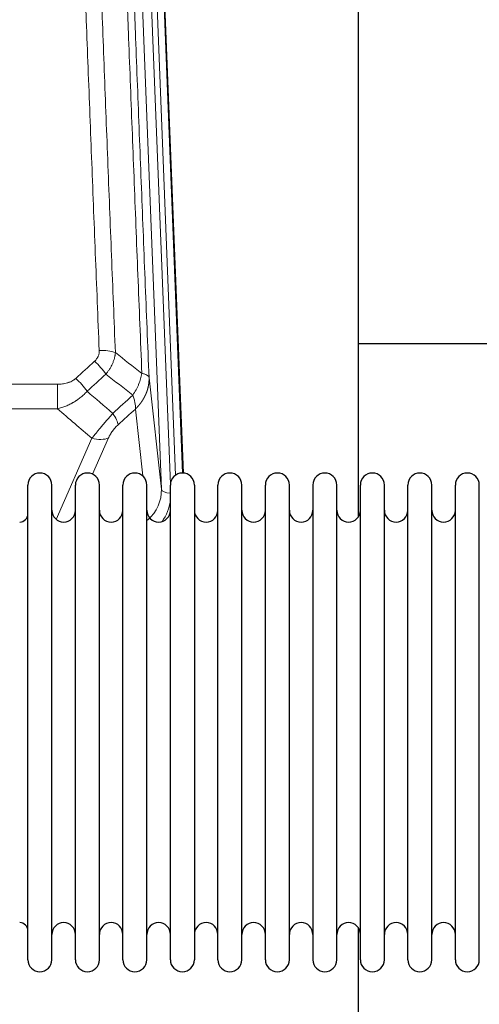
# Model space of a CAD drawing. Header units: inches. Extents: x 0 to 23760, y -13 to 16800.
# Tile 54 of 256: x 4929 to 5125, y 7834 to 8252. Entities that reach past the tile are written whole.
import ezdxf

# ---------------------------------------------------------------- set-up
doc = ezdxf.new("R2010")
doc.units = ezdxf.units.IN
doc.layers.add('1', color=7, linetype='Continuous', true_color=0xffffff)

msp = doc.modelspace()

# ---------------------------------------------------------------- linework, layer by layer
at = {"layer": '1', "color": 110, "linetype": 'Continuous', "lineweight": 13}
for p, q in [((4989.277, 8052.51), (4976.211, 8384.404)), ((4993.123, 8054.597), (4980.203, 8382.777)), ((4995.328, 8058.493), (4982.55, 8383.07)), ((4985.544, 8381.85), (4998.239, 8059.386)), ((4711.927, 8097.116), (4945.1, 8097.116)), ((4945.1, 8097.116), (4945.1, 8086.685)), ((4984.029, 8099.916), (4989.277, 8052.51)), ((4945.1, 8086.685), (4711.927, 8086.685)), ((4981.362, 8058.131), (4978.215, 8086.565)), ((4944.571, 8039.645), (4959.727, 8074.165)), ((4966.788, 8074.315), (4960.013, 8058.884))]:
    msp.add_line(p, q, dxfattribs=at)
at = {"layer": '1', "color": 2, "linetype": 'Continuous', "lineweight": 25}
for p, q in [((4985.918, 8378.592), (4998.485, 8059.38)), ((5073.174, 8040.92), (5073.174, 8266.302)), ((5145.154, 8114.254), (5073.111, 8114.254)), ((4932.514, 8042.883), (4932.514, 8054.283)), ((4942.714, 8042.883), (4942.714, 8054.283)), ((4952.714, 8042.883), (4952.714, 8054.283)), ((4962.914, 8042.883), (4962.914, 8054.283)), ((4972.914, 8042.883), (4972.914, 8054.283)), ((4983.114, 8042.883), (4983.114, 8054.283)), ((4993.114, 8042.883), (4993.114, 8054.283)), ((5003.314, 8054.283), (5003.314, 8042.883)), ((5013.314, 8042.883), (5013.314, 8054.283)), ((5023.514, 8042.883), (5023.514, 8054.283)), ((5033.514, 7852.483), (5033.514, 8054.283)), ((5043.714, 7852.483), (5043.714, 8054.283)), ((5053.714, 8054.283), (5053.714, 7852.483)), ((5063.914, 7852.483), (5063.914, 8054.283)), ((5073.914, 7852.483), (5073.914, 8054.283)), ((5084.114, 7852.483), (5084.114, 8054.283)), ((5094.114, 7852.483), (5094.114, 8054.283)), ((5104.314, 7852.483), (5104.314, 8054.283)), ((5114.314, 7852.483), (5114.314, 8054.283)), ((5124.514, 7852.483), (5124.514, 8054.283)), ((4932.514, 7852.483), (4932.514, 8042.883)), ((4942.714, 7852.483), (4942.714, 8042.883)), ((4952.714, 7852.483), (4952.714, 8042.883)), ((4962.914, 7852.483), (4962.914, 8042.883)), ((4972.914, 7852.483), (4972.914, 8042.883)), ((4983.114, 7852.483), (4983.114, 8042.883)), ((4993.114, 7852.483), (4993.114, 8042.883)), ((5003.314, 8042.883), (5003.314, 7852.483)), ((5013.314, 7852.483), (5013.314, 8042.883)), ((5023.514, 7852.483), (5023.514, 8042.883)), ((5073.174, 7829.03), (5073.174, 7865.857))]:
    msp.add_line(p, q, dxfattribs=at)
for centre, radius, start, end in [((4937.614, 8054.283), 5.1, 0, 180), ((4957.814, 8054.283), 5.1, 0, 180), ((4978.014, 8054.283), 5.1, 0, 180), ((4998.214, 8054.283), 5.1, 0, 180), ((5018.414, 8054.283), 5.1, 0, 180), ((5038.614, 8054.283), 5.1, 0, 180), ((5058.814, 8054.283), 5.1, 0, 180), ((5079.014, 8054.283), 5.1, 0, 180), ((5099.214, 8054.283), 5.1, 0, 180), ((5119.414, 8054.283), 5.1, 0, 180), ((4929.014, 8042.033), 3.5, 270, 0), ((4947.714, 8043.533), 5, 180, 0), ((4967.914, 8043.533), 5, 180, 0), ((4988.114, 8043.533), 5, 180, 0), ((5008.314, 8043.533), 5, 180, 0), ((5028.514, 8043.533), 5, 180, 0), ((5048.714, 8043.533), 5, 180, 0), ((5068.914, 8043.533), 5, 180, 0), ((5089.114, 8043.533), 5, 180, 0), ((5109.314, 8043.533), 5, 180, 0), ((4929.014, 7864.733), 3.5, 0, 90), ((4947.714, 7863.233), 5, 0, 180), ((4967.914, 7863.233), 5, 0, 180), ((4988.114, 7863.233), 5, 0, 180), ((5008.314, 7863.233), 5, 0, 180), ((5028.514, 7863.233), 5, 0, 180), ((5048.714, 7863.233), 5, 0, 180), ((5068.914, 7863.233), 5, 0, 180), ((5089.114, 7863.233), 5, 0, 180), ((5109.314, 7863.233), 5, 0, 180), ((4937.614, 7852.483), 5.1, 180, 0), ((4957.814, 7852.483), 5.1, 180, 0), ((4978.014, 7852.483), 5.1, 180, 0), ((4998.214, 7852.483), 5.1, 180, 0), ((5018.414, 7852.483), 5.1, 180, 0), ((5038.614, 7852.483), 5.1, 180, 0), ((5058.814, 7852.483), 5.1, 180, 0), ((5079.014, 7852.483), 5.1, 180, 0), ((5099.214, 7852.483), 5.1, 180, 0), ((5119.414, 7852.483), 5.1, 180, 0)]:
    msp.add_arc(centre, radius, start, end, dxfattribs=at)
at = {"layer": '1', "color": 110, "linetype": 'Continuous', "lineweight": 13}
for centre, major_axis, ratio, start_param, end_param in [((4962.839, 8107.207), (9.992, 0.404), 0.431453, 0.7935197, 1.5533391), ((4960.867, 8102.614), (-6.729, 7.397), 0.3051216, 4.2889758, 5.0360109), ((4952.858, 8095.322), (-6.736, 7.391), 0.3030979, 4.2875497, 5.03344), ((4963.814, 8085.935), (-6.719, 7.407), 0.3029797, 3.5431496, 4.2886573), ((4959.727, 8080.336), (9.156, -4.02), 0.5833249, 4.9631119, 5.806783), ((4969.25, 8052.012), (20.033, -0.591), 0.8872905, 5.5253333, 6.3444464), ((4993.269, 8052.731), (-3.997, -0.157), 0.4614673, 0.0341943, 1.5136497), ((4969.25, 8050.165), (24.034, -0.11), 0.8859493, 5.722211, 6.1681029)]:
    msp.add_ellipse(centre, major_axis=major_axis, ratio=ratio, start_param=start_param, end_param=end_param, dxfattribs=at)
for points, knots in [([(4962.839, 8111.525), (4962.282, 8125.355), (4961.181, 8152.886), (4959.573, 8193.789), (4958.531, 8220.798), (4957.76, 8240.956), (4957.378, 8251.011), (4956.999, 8261.029), (4956.748, 8267.699), (4956.623, 8271.031), (4955.999, 8287.666), (4955.508, 8300.903), (4954.783, 8320.652), (4954.543, 8327.217), (4954.067, 8340.307), (4953.831, 8346.834), (4953.129, 8366.357), (4952.208, 8392.236), (4951.318, 8417.814), (4950.88, 8430.528)], [0, 0, 0, 0, 0.125, 0.25, 0.375, 0.375, 0.4375, 0.46875, 0.46875, 0.5, 0.5, 0.625, 0.625, 0.6875, 0.6875, 0.75, 0.75, 0.875, 1, 1, 1, 1]), ([(4957.748, 8429.162), (4958.186, 8416.464), (4959.078, 8390.919), (4960, 8365.072), (4960.703, 8345.574), (4960.939, 8339.056), (4961.415, 8325.982), (4961.656, 8319.426), (4962.382, 8299.702), (4962.874, 8286.481), (4963.498, 8269.867), (4963.623, 8266.54), (4963.875, 8259.878), (4964.254, 8249.873), (4964.637, 8239.831), (4965.409, 8219.698), (4966.452, 8192.724), (4968.062, 8151.872), (4969.164, 8124.377), (4969.722, 8110.564)], [0, 0, 0, 0, 0.125, 0.25, 0.25, 0.3125, 0.3125, 0.375, 0.375, 0.5, 0.5, 0.53125, 0.53125, 0.5625, 0.625, 0.625, 0.75, 0.875, 1, 1, 1, 1]), ([(4980.974, 8101.697), (4980.403, 8115.75), (4979.275, 8143.721), (4977.63, 8185.272), (4976.563, 8212.703), (4975.775, 8233.176), (4975.384, 8243.387), (4974.932, 8255.256), (4974.74, 8260.333), (4974.612, 8263.715), (4974.548, 8265.406), (4974.229, 8273.851), (4973.849, 8283.958), (4973.412, 8295.702), (4973.225, 8300.725), (4973.101, 8304.071), (4973.039, 8305.743), (4972.483, 8320.779), (4971.51, 8347.354), (4970.099, 8386.747), (4969.191, 8412.697), (4968.745, 8425.593)], [0, 0, 0, 0, 0.125, 0.25, 0.375, 0.375, 0.4375, 0.46875, 0.484375, 0.484375, 0.5, 0.5, 0.5625, 0.59375, 0.609375, 0.609375, 0.625, 0.625, 0.75, 0.875, 1, 1, 1, 1]), ([(4971.834, 8422.585), (4972.279, 8409.737), (4973.185, 8383.886), (4974.592, 8344.642), (4975.562, 8318.169), (4976.116, 8303.189), (4976.178, 8301.524), (4976.302, 8298.19), (4976.488, 8293.187), (4976.925, 8281.488), (4977.303, 8271.419), (4977.621, 8263.006), (4977.685, 8261.322), (4977.813, 8257.952), (4978.004, 8252.894), (4978.455, 8241.07), (4978.845, 8230.898), (4979.631, 8210.503), (4980.694, 8183.175), (4982.335, 8141.781), (4983.46, 8113.916), (4984.029, 8099.916)], [0, 0, 0, 0, 0.125, 0.25, 0.375, 0.375, 0.390625, 0.390625, 0.40625, 0.4375, 0.5, 0.5, 0.515625, 0.515625, 0.53125, 0.5625, 0.625, 0.625, 0.75, 0.875, 1, 1, 1, 1]), ([(4962.839, 8111.525), (4962.848, 8111.311), (4962.845, 8111.098), (4962.828, 8110.832), (4962.824, 8110.779), (4962.814, 8110.673), (4962.809, 8110.619), (4962.79, 8110.46), (4962.774, 8110.355), (4962.719, 8110.041), (4962.67, 8109.835), (4962.55, 8109.428), (4962.478, 8109.227), (4962.352, 8108.931), (4962.307, 8108.832), (4962.234, 8108.687), (4962.209, 8108.638), (4962.158, 8108.542), (4962.132, 8108.494), (4961.997, 8108.257), (4961.879, 8108.074), (4961.623, 8107.721), (4961.485, 8107.551), (4961.19, 8107.223), (4961.033, 8107.065), (4960.867, 8106.913)], [0, 0, 0, 0, 0.125, 0.125, 0.15625, 0.15625, 0.1875, 0.1875, 0.25, 0.25, 0.375, 0.375, 0.5, 0.5, 0.5625, 0.5625, 0.59375, 0.59375, 0.625, 0.625, 0.75, 0.75, 0.875, 0.875, 1, 1, 1, 1]), ([(4969.722, 8110.564), (4969.686, 8110.17), (4969.633, 8109.776), (4969.544, 8109.281), (4969.526, 8109.182), (4969.486, 8108.984), (4969.465, 8108.885), (4969.4, 8108.588), (4969.352, 8108.391), (4969.195, 8107.8), (4968.954, 8107.016), (4968.646, 8106.24), (4968.39, 8105.661), (4968.278, 8105.42), (4968.159, 8105.18), (4968.111, 8105.085), (4968.087, 8105.037), (4968.014, 8104.893), (4967.964, 8104.798), (4967.71, 8104.323), (4967.492, 8103.95), (4967.026, 8103.214), (4966.532, 8102.491), (4965.98, 8101.791), (4965.689, 8101.447)], [0, 0, 0, 0, 0.125, 0.125, 0.15625, 0.15625, 0.1875, 0.1875, 0.25, 0.25, 0.375, 0.5, 0.5, 0.5625, 0.578125, 0.578125, 0.59375, 0.59375, 0.625, 0.625, 0.75, 0.75, 0.875, 1, 1, 1, 1]), ([(4980.974, 8101.697), (4980.845, 8100.952), (4980.667, 8100.19), (4980.21, 8098.645), (4979.933, 8097.863), (4979.445, 8096.69), (4979.27, 8096.298), (4978.898, 8095.517), (4978.7, 8095.128), (4978.074, 8093.966), (4977.612, 8093.2), (4977.109, 8092.451)], [0, 0, 0, 0, 0.25, 0.25, 0.5, 0.5, 0.625, 0.625, 0.75, 0.75, 1, 1, 1, 1]), ([(4984.029, 8099.916), (4984, 8100.12), (4983.91, 8100.316), (4983.687, 8100.59), (4983.598, 8100.678), (4983.392, 8100.847), (4983.275, 8100.928), (4983.014, 8101.082), (4982.869, 8101.154), (4982.555, 8101.29), (4982.385, 8101.353), (4982.021, 8101.47), (4981.827, 8101.523), (4981.417, 8101.618), (4981.2, 8101.66), (4980.974, 8101.697)], [0, 0, 0, 0, 0.25, 0.25, 0.375, 0.375, 0.5, 0.5, 0.625, 0.625, 0.75, 0.75, 0.875, 0.875, 1, 1, 1, 1]), ([(4952.858, 8099.591), (4952.733, 8099.477), (4952.603, 8099.366), (4952.401, 8099.207), (4952.333, 8099.155), (4952.195, 8099.053), (4952.126, 8099.004), (4951.773, 8098.761), (4951.479, 8098.586), (4950.869, 8098.267), (4950.553, 8098.124), (4950.145, 8097.964), (4950.063, 8097.933), (4949.898, 8097.873), (4949.816, 8097.844), (4949.568, 8097.76), (4949.401, 8097.708), (4948.9, 8097.563), (4948.563, 8097.482), (4947.883, 8097.344), (4947.541, 8097.289), (4946.851, 8097.201), (4946.504, 8097.169), (4945.805, 8097.126), (4945.453, 8097.116), (4945.1, 8097.116)], [0, 0, 0, 0, 0.0625, 0.0625, 0.09375, 0.09375, 0.125, 0.125, 0.25, 0.25, 0.375, 0.375, 0.40625, 0.40625, 0.4375, 0.4375, 0.5, 0.5, 0.625, 0.625, 0.75, 0.75, 0.875, 0.875, 1, 1, 1, 1]), ([(4984.029, 8099.916), (4984.03, 8099.896), (4984.032, 8099.857), (4984.033, 8099.797), (4984.035, 8099.737), (4984.036, 8099.678), (4984.038, 8099.618), (4984.039, 8099.558), (4984.039, 8099.498), (4984.04, 8099.439), (4984.04, 8099.379), (4984.04, 8099.32), (4984.04, 8099.26), (4984.039, 8099.2), (4984.038, 8099.141), (4984.037, 8099.081), (4984.036, 8099.022), (4984.035, 8098.962), (4984.033, 8098.902), (4984.031, 8098.843), (4984.029, 8098.783), (4984.027, 8098.724), (4984.024, 8098.664), (4984.021, 8098.605), (4984.018, 8098.546), (4984.015, 8098.486), (4984.011, 8098.427), (4984.007, 8098.368), (4984.003, 8098.308), (4983.999, 8098.249), (4983.995, 8098.19), (4983.99, 8098.13), (4983.985, 8098.071), (4983.98, 8098.012), (4983.975, 8097.953), (4983.969, 8097.894), (4983.963, 8097.835), (4983.957, 8097.776), (4983.951, 8097.717), (4983.945, 8097.658), (4983.938, 8097.599), (4983.931, 8097.54), (4983.924, 8097.481), (4983.916, 8097.422), (4983.909, 8097.363), (4983.901, 8097.304), (4983.893, 8097.246), (4983.885, 8097.187), (4983.876, 8097.128), (4983.867, 8097.07), (4983.859, 8097.011), (4983.849, 8096.952), (4983.84, 8096.894), (4983.831, 8096.835), (4983.821, 8096.777), (4983.811, 8096.718), (4983.8, 8096.66), (4983.79, 8096.602), (4983.779, 8096.544), (4983.769, 8096.485), (4983.757, 8096.427), (4983.746, 8096.369), (4983.735, 8096.311), (4983.723, 8096.253), (4983.711, 8096.195), (4983.699, 8096.137), (4983.686, 8096.079), (4983.674, 8096.021), (4983.661, 8095.963), (4983.648, 8095.906), (4983.635, 8095.848), (4983.622, 8095.79), (4983.608, 8095.733), (4983.594, 8095.675), (4983.58, 8095.618), (4983.566, 8095.56), (4983.551, 8095.503), (4983.537, 8095.446), (4983.522, 8095.388), (4983.507, 8095.331), (4983.492, 8095.274), (4983.476, 8095.217), (4983.46, 8095.16), (4983.445, 8095.103), (4983.429, 8095.046), (4983.412, 8094.989), (4983.396, 8094.933), (4983.379, 8094.876), (4983.362, 8094.819), (4983.345, 8094.763), (4983.328, 8094.706), (4983.31, 8094.65), (4983.293, 8094.593), (4983.275, 8094.537), (4983.257, 8094.481), (4983.239, 8094.424), (4983.22, 8094.368), (4983.202, 8094.312), (4983.183, 8094.256), (4983.164, 8094.2), (4983.144, 8094.144), (4983.125, 8094.088), (4983.105, 8094.033), (4983.086, 8093.977), (4983.066, 8093.921), (4983.045, 8093.866), (4983.025, 8093.81), (4983.005, 8093.755), (4982.984, 8093.7), (4982.963, 8093.644), (4982.942, 8093.589), (4982.92, 8093.534), (4982.899, 8093.479), (4982.877, 8093.424), (4982.855, 8093.369), (4982.833, 8093.315), (4982.811, 8093.26), (4982.789, 8093.205), (4982.766, 8093.151), (4982.743, 8093.096), (4982.72, 8093.042), (4982.697, 8092.987), (4982.674, 8092.933), (4982.651, 8092.879), (4982.627, 8092.825), (4982.603, 8092.771), (4982.579, 8092.717), (4982.555, 8092.663), (4982.53, 8092.609), (4982.506, 8092.555), (4982.481, 8092.502), (4982.456, 8092.448), (4982.431, 8092.395), (4982.406, 8092.342), (4982.38, 8092.288), (4982.355, 8092.235), (4982.329, 8092.182), (4982.303, 8092.129), (4982.277, 8092.076), (4982.251, 8092.023), (4982.224, 8091.97), (4982.198, 8091.918), (4982.171, 8091.865), (4982.144, 8091.813), (4982.117, 8091.76), (4982.089, 8091.708), (4982.062, 8091.656), (4982.034, 8091.603), (4982.007, 8091.551), (4981.979, 8091.499), (4981.951, 8091.447), (4981.922, 8091.396), (4981.894, 8091.344), (4981.865, 8091.292), (4981.836, 8091.241), (4981.808, 8091.189), (4981.778, 8091.138), (4981.749, 8091.087), (4981.72, 8091.036), (4981.69, 8090.985), (4981.661, 8090.934), (4981.631, 8090.883), (4981.601, 8090.832), (4981.571, 8090.781), (4981.54, 8090.731), (4981.51, 8090.68), (4981.479, 8090.63), (4981.448, 8090.58), (4981.417, 8090.529), (4981.386, 8090.479), (4981.355, 8090.429), (4981.324, 8090.379), (4981.292, 8090.33), (4981.26, 8090.28), (4981.229, 8090.23), (4981.197, 8090.181), (4981.164, 8090.131), (4981.132, 8090.082), (4981.1, 8090.033), (4981.067, 8089.984), (4981.034, 8089.935), (4981.002, 8089.886), (4980.969, 8089.837), (4980.935, 8089.788), (4980.902, 8089.74), (4980.869, 8089.691), (4980.835, 8089.643), (4980.801, 8089.594), (4980.768, 8089.546), (4980.734, 8089.498), (4980.699, 8089.45), (4980.665, 8089.402), (4980.631, 8089.355), (4980.596, 8089.307), (4980.562, 8089.259), (4980.527, 8089.212), (4980.492, 8089.164), (4980.457, 8089.117), (4980.422, 8089.07), (4980.386, 8089.023), (4980.351, 8088.976), (4980.315, 8088.929), (4980.279, 8088.883), (4980.243, 8088.836), (4980.207, 8088.789), (4980.171, 8088.743), (4980.135, 8088.697), (4980.099, 8088.651), (4980.062, 8088.604), (4980.026, 8088.558), (4979.989, 8088.513), (4979.952, 8088.467), (4979.915, 8088.421), (4979.878, 8088.376), (4979.841, 8088.33), (4979.803, 8088.285), (4979.766, 8088.24), (4979.728, 8088.195), (4979.69, 8088.15), (4979.652, 8088.105), (4979.614, 8088.06), (4979.576, 8088.015), (4979.538, 8087.971), (4979.5, 8087.926), (4979.461, 8087.882), (4979.423, 8087.838), (4979.384, 8087.794), (4979.345, 8087.75), (4979.306, 8087.706), (4979.267, 8087.662), (4979.228, 8087.619), (4979.189, 8087.575), (4979.15, 8087.532), (4979.11, 8087.488), (4979.07, 8087.445), (4979.031, 8087.402), (4978.991, 8087.359), (4978.951, 8087.316), (4978.911, 8087.274), (4978.871, 8087.231), (4978.831, 8087.188), (4978.79, 8087.146), (4978.75, 8087.104), (4978.709, 8087.062), (4978.669, 8087.02), (4978.628, 8086.978), (4978.587, 8086.936), (4978.546, 8086.894), (4978.505, 8086.853), (4978.464, 8086.811), (4978.422, 8086.77), (4978.381, 8086.729), (4978.34, 8086.687), (4978.298, 8086.646), (4978.256, 8086.606), (4978.229, 8086.578), (4978.215, 8086.565)], [0, 0, 0, 0, 0.0042303, 0.0084583, 0.0126838, 0.016907, 0.0211277, 0.0253461, 0.0295621, 0.0337757, 0.037987, 0.0421959, 0.0464023, 0.0506064, 0.0548082, 0.0590075, 0.0632045, 0.0673991, 0.0715913, 0.0757811, 0.0799686, 0.0841537, 0.0883364, 0.0925167, 0.0966947, 0.1008703, 0.1050435, 0.1092144, 0.1133829, 0.117549, 0.1217128, 0.1258741, 0.1300332, 0.1341898, 0.1383441, 0.1424961, 0.1466456, 0.1507929, 0.1549377, 0.1590802, 0.1632203, 0.1673581, 0.1714935, 0.1756266, 0.1797573, 0.1838856, 0.1880116, 0.1921352, 0.1962565, 0.2003755, 0.204492, 0.2086063, 0.2127182, 0.2168277, 0.2209349, 0.2250397, 0.2291422, 0.2332423, 0.2373401, 0.2414356, 0.2455287, 0.2496195, 0.2537079, 0.257794, 0.2618777, 0.2659591, 0.2700382, 0.2741149, 0.2781893, 0.2822614, 0.2863311, 0.2903985, 0.2944635, 0.2985262, 0.3025866, 0.3066447, 0.3107004, 0.3147538, 0.3188048, 0.3228536, 0.3269, 0.3309441, 0.3349858, 0.3390253, 0.3430624, 0.3470972, 0.3511296, 0.3551598, 0.3591876, 0.3632131, 0.3672363, 0.3712571, 0.3752757, 0.3792919, 0.3833058, 0.3873174, 0.3913267, 0.3953337, 0.3993384, 0.4033407, 0.4073408, 0.4113385, 0.4153339, 0.419327, 0.4233179, 0.4273064, 0.4312926, 0.4352765, 0.4392581, 0.4432373, 0.4472143, 0.451189, 0.4551614, 0.4591315, 0.4630993, 0.4670648, 0.471028, 0.4749889, 0.4789475, 0.4829038, 0.4868578, 0.4908095, 0.494759, 0.4987061, 0.502651, 0.5065936, 0.5105338, 0.5144718, 0.5184076, 0.522341, 0.5262721, 0.530201, 0.5341276, 0.5380519, 0.5419739, 0.5458936, 0.5498111, 0.5537262, 0.5576392, 0.5615498, 0.5654581, 0.5693642, 0.573268, 0.5771696, 0.5810688, 0.5849658, 0.5888606, 0.592753, 0.5966432, 0.6005311, 0.6044168, 0.6083002, 0.6121813, 0.6160602, 0.6199368, 0.6238111, 0.6276832, 0.6315531, 0.6354206, 0.6392859, 0.643149, 0.6470098, 0.6508684, 0.6547247, 0.6585787, 0.6624305, 0.66628, 0.6701273, 0.6739724, 0.6778152, 0.6816557, 0.685494, 0.6893301, 0.6931639, 0.6969955, 0.7008248, 0.7046519, 0.7084768, 0.7122994, 0.7161198, 0.7199379, 0.7237539, 0.7275675, 0.731379, 0.7351882, 0.7389952, 0.7427999, 0.7466024, 0.7504027, 0.7542008, 0.7579966, 0.7617902, 0.7655816, 0.7693708, 0.7731577, 0.7769424, 0.7807249, 0.7845052, 0.7882833, 0.7920591, 0.7958327, 0.7996042, 0.8033734, 0.8071403, 0.8109051, 0.8146677, 0.818428, 0.8221862, 0.8259421, 0.8296958, 0.8334474, 0.8371967, 0.8409438, 0.8446887, 0.8484314, 0.8521719, 0.8559102, 0.8596463, 0.8633802, 0.867112, 0.8708415, 0.8745688, 0.8782939, 0.8820169, 0.8857376, 0.8894562, 0.8931726, 0.8968867, 0.9005987, 0.9043086, 0.9080162, 0.9117216, 0.9154249, 0.919126, 0.9228249, 0.9265216, 0.9302161, 0.9339085, 0.9375987, 0.9412867, 0.9449725, 0.9486562, 0.9523377, 0.956017, 0.9596942, 0.9633691, 0.967042, 0.9707126, 0.9743811, 0.9780474, 0.9817116, 0.9853736, 0.9890334, 0.9926911, 0.9963466, 1, 1, 1, 1]), ([(4957.676, 8094.136), (4957.476, 8093.907), (4957.27, 8093.682), (4956.953, 8093.35), (4956.846, 8093.24), (4956.629, 8093.023), (4956.52, 8092.916), (4955.967, 8092.385), (4955.506, 8091.978), (4954.549, 8091.201), (4954.053, 8090.829), (4953.411, 8090.387), (4953.282, 8090.3), (4953.086, 8090.17), (4953.02, 8090.127), (4952.889, 8090.042), (4952.823, 8090), (4952.492, 8089.79), (4952.157, 8089.587), (4951.817, 8089.391), (4951.681, 8089.313), (4951.613, 8089.275), (4951.407, 8089.16), (4951.27, 8089.085), (4950.856, 8088.865), (4950.579, 8088.723), (4949.741, 8088.314), (4949.176, 8088.062), (4948.033, 8087.6), (4947.455, 8087.39), (4946.287, 8087.008), (4945.696, 8086.836), (4945.1, 8086.685)], [0, 0, 0, 0, 0.0625, 0.0625, 0.09375, 0.09375, 0.125, 0.125, 0.25, 0.25, 0.375, 0.375, 0.40625, 0.40625, 0.421875, 0.421875, 0.4375, 0.4375, 0.5, 0.515625, 0.515625, 0.53125, 0.53125, 0.5625, 0.5625, 0.625, 0.625, 0.75, 0.75, 0.875, 0.875, 1, 1, 1, 1]), ([(4977.109, 8092.451), (4977.216, 8092.167), (4977.316, 8091.885), (4977.503, 8091.328), (4977.59, 8091.053), (4977.75, 8090.51), (4977.822, 8090.243), (4977.951, 8089.719), (4978.008, 8089.463), (4978.104, 8088.962), (4978.144, 8088.718), (4978.207, 8088.243), (4978.229, 8088.014), (4978.27, 8087.348), (4978.261, 8086.937), (4978.215, 8086.565)], [0, 0, 0, 0, 0.125, 0.125, 0.25, 0.25, 0.375, 0.375, 0.5, 0.5, 0.625, 0.625, 0.75, 0.75, 1, 1, 1, 1]), ([(4968.622, 8084.745), (4968.238, 8084.307), (4967.468, 8083.423), (4966.692, 8082.523), (4966.108, 8081.843), (4965.913, 8081.615), (4965.669, 8081.329), (4965.62, 8081.272), (4965.523, 8081.157), (4965.377, 8080.985), (4965.231, 8080.814), (4964.747, 8080.244), (4964.363, 8079.79), (4963.604, 8078.887), (4963.229, 8078.438), (4962.764, 8077.879), (4962.671, 8077.768), (4962.487, 8077.545), (4962.212, 8077.213), (4961.942, 8076.886), (4961.407, 8076.237), (4961.06, 8075.811), (4960.55, 8075.185), (4960.382, 8074.978), (4960.134, 8074.67), (4960.051, 8074.568), (4959.888, 8074.366), (4959.807, 8074.265), (4959.727, 8074.165)], [0, 0, 0, 0, 0.125, 0.25, 0.25, 0.3125, 0.3125, 0.328125, 0.328125, 0.34375, 0.375, 0.375, 0.5, 0.5, 0.625, 0.625, 0.65625, 0.65625, 0.6875, 0.75, 0.75, 0.875, 0.875, 0.9375, 0.9375, 0.96875, 0.96875, 1, 1, 1, 1]), ([(4966.788, 8074.315), (4966.813, 8074.372), (4966.839, 8074.43), (4966.892, 8074.546), (4966.919, 8074.604), (4967.002, 8074.78), (4967.059, 8074.898), (4967.239, 8075.253), (4967.367, 8075.492), (4967.575, 8075.855), (4967.647, 8075.977), (4967.759, 8076.16), (4967.815, 8076.252), (4967.874, 8076.345), (4967.913, 8076.406), (4967.933, 8076.437), (4968.112, 8076.715), (4968.279, 8076.96), (4968.63, 8077.446), (4968.814, 8077.688), (4969.054, 8077.986), (4969.127, 8078.076), (4969.201, 8078.165), (4969.251, 8078.224), (4969.276, 8078.254), (4969.401, 8078.402), (4969.502, 8078.518), (4969.809, 8078.861), (4970.017, 8079.082), (4970.441, 8079.508), (4970.656, 8079.714), (4970.875, 8079.913)], [0, 0, 0, 0, 0.03125, 0.03125, 0.0625, 0.0625, 0.125, 0.125, 0.25, 0.25, 0.3125, 0.3125, 0.34375, 0.359375, 0.359375, 0.375, 0.375, 0.5, 0.5, 0.625, 0.625, 0.65625, 0.671875, 0.671875, 0.6875, 0.6875, 0.75, 0.75, 0.875, 0.875, 1, 1, 1, 1])]:
    msp.add_open_spline(points, degree=3, knots=knots, dxfattribs=at)
for points in [[(4969.722, 8110.564), (4973.475, 8107.613), (4977.225, 8104.657), (4980.974, 8101.697)], [(4952.858, 8099.591), (4955.527, 8102.034), (4958.197, 8104.474), (4960.867, 8106.913)], [(4965.689, 8101.447), (4963.018, 8099.012), (4960.347, 8096.575), (4957.676, 8094.136)], [(4977.109, 8092.451), (4973.304, 8095.454), (4969.498, 8098.453), (4965.689, 8101.447)], [(4957.676, 8094.136), (4961.322, 8091.004), (4964.971, 8087.874), (4968.622, 8084.745)], [(4968.622, 8084.745), (4971.451, 8087.316), (4974.28, 8089.885), (4977.109, 8092.451)], [(4959.727, 8074.165), (4954.847, 8078.336), (4949.972, 8082.509), (4945.1, 8086.685)], [(4978.215, 8086.565), (4975.768, 8084.349), (4973.321, 8082.132), (4970.875, 8079.913)]]:
    msp.add_open_spline(points, degree=3, dxfattribs=at)

doc.saveas('drawing.dxf')
